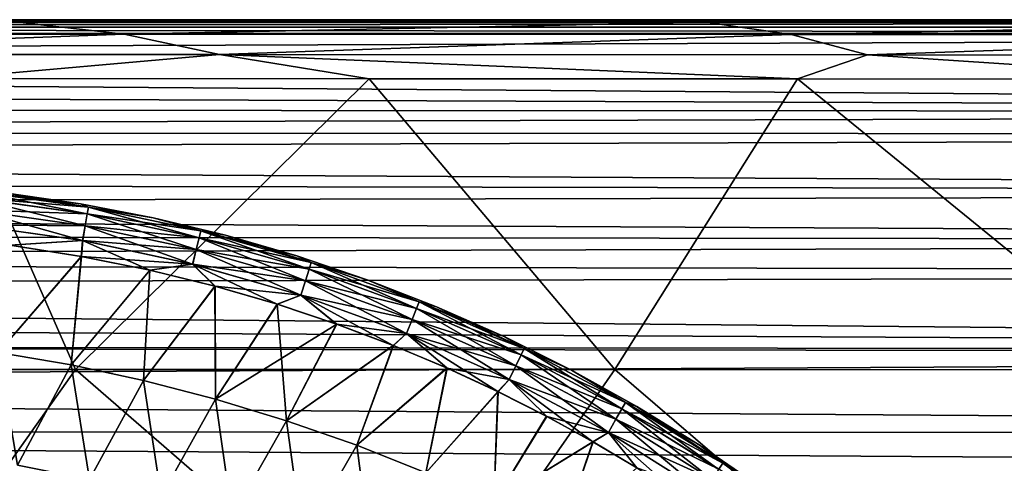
# Model space of a CAD drawing. Header units: metres. Extents: x -24 to 127, y -24 to 24.
# Tile 135 of 151: x 62.18 to 74.44, y 16.98 to 22.5. Entities that reach past the tile are written whole.
import ezdxf

# ---------------------------------------------------------------- set-up
doc = ezdxf.new("R2010")
doc.units = ezdxf.units.M
doc.layers.add('solid_12_381_051_XXX', color=7, linetype='CONTINUOUS')

msp = doc.modelspace()

# ---------------------------------------------------------------- linework, layer by layer
at = {"layer": 'solid_12_381_051_XXX'}
for points in [[(105, 22.465965, 108.97097), (15.556732, 22.465982, 108.970688), (15.556737, 22.494219, 109.097931)], [(105, 22.465965, 108.97097), (15.556738, 22.409264, 108.853249), (15.556732, 22.465982, 108.970688)], [(15.556733, 22.5, 109.235703), (54.938236, 22.5, 114.536972), (63.620693, 22.5, 114.535568)], [(15.556733, 22.5, 109.235703), (63.620693, 22.5, 114.535568), (72.16761, 22.5, 114.532829)], [(15.556733, 22.5, 109.235703), (72.16761, 22.5, 114.532829), (80.578972, 22.5, 114.528801)], [(15.556733, 22.5, 109.235703), (80.578972, 22.5, 114.528801), (88.854828, 22.5, 114.523346)], [(15.556733, 22.5, 109.235703), (88.854828, 22.5, 114.523346), (96.995171, 22.5, 114.516457)], [(15.556733, 22.5, 109.235703), (96.995171, 22.5, 114.516457), (105, 22.5, 114.508133)], [(105, 22.5, 109.235695), (15.556733, 22.5, 109.235703), (105, 22.5, 114.508133)], [(105, 22.494377, 109.098152), (15.556733, 22.5, 109.235703), (105, 22.5, 109.235695)], [(105, 22.494377, 109.098152), (15.556737, 22.494219, 109.097931), (15.556733, 22.5, 109.235703)], [(105, 22.465965, 108.97097), (15.556737, 22.494219, 109.097931), (105, 22.494377, 109.098152)], [(105, 22.408489, 108.85128), (15.556738, 22.409264, 108.853249), (105, 22.465965, 108.97097)], [(62.146866, 22.468222, 114.83979), (63.620693, 22.5, 114.535568), (54.938236, 22.5, 114.536972)], [(55.173088, 22.319572, 115.107819), (63.477947, 22.318846, 115.105965), (62.146866, 22.468222, 114.83979)], [(62.146866, 22.468222, 114.83979), (70.718071, 22.467913, 114.836739), (63.620693, 22.5, 114.535568)], [(63.477947, 22.318846, 115.105965), (70.718071, 22.467913, 114.836739), (62.146866, 22.468222, 114.83979)], [(63.477947, 22.318846, 115.105965), (71.782806, 22.317404, 115.103828), (70.718071, 22.467913, 114.836739)], [(70.718071, 22.467913, 114.836739), (72.16761, 22.5, 114.532829), (63.620693, 22.5, 114.535568)], [(70.718071, 22.467913, 114.836739), (79.288925, 22.467575, 114.83268), (72.16761, 22.5, 114.532829)], [(71.782806, 22.317404, 115.103828), (79.288925, 22.467575, 114.83268), (70.718071, 22.467913, 114.836739)], [(71.782806, 22.317404, 115.103828), (80.087822, 22.315664, 115.10038), (79.288925, 22.467575, 114.83268)], [(79.288925, 22.467575, 114.83268), (80.578972, 22.5, 114.528801), (72.16761, 22.5, 114.532829)], [(105, 22.328259, 108.740379), (15.556732, 22.328693, 108.741341), (15.556738, 22.409264, 108.853249)], [(105, 22.328259, 108.740379), (16.425501, 22.007988, 108.337013), (15.556732, 22.328693, 108.741341)], [(105, 22.408489, 108.85128), (105, 22.328259, 108.740379), (15.556738, 22.409264, 108.853249)], [(105, 22.328259, 108.740379), (104.999977, 21.348274, 107.530991), (16.425501, 22.007988, 108.337013)], [(56.600037, 22.067577, 115.279236), (63.477947, 22.318846, 115.105965), (55.173088, 22.319572, 115.107819)], [(56.600037, 22.067577, 115.279236), (64.666924, 22.065458, 115.276558), (63.477947, 22.318846, 115.105965)], [(64.666924, 22.065458, 115.276558), (71.782806, 22.317404, 115.103828), (63.477947, 22.318846, 115.105965)], [(64.666924, 22.065458, 115.276558), (72.734009, 22.062546, 115.274643), (71.782806, 22.317404, 115.103828)], [(72.734009, 22.062546, 115.274643), (80.087822, 22.315664, 115.10038), (71.782806, 22.317404, 115.103828)], [(72.734009, 22.062546, 115.274643), (80.801468, 22.059004, 115.270691), (80.087822, 22.315664, 115.10038)], [(104.999977, 21.348274, 107.530991), (17.27528, 21.676907, 107.928246), (16.425501, 22.007988, 108.337013)], [(56.600037, 22.067577, 115.279236), (61.276073, 21.767876, 115.336067), (64.666924, 22.065458, 115.276558)], [(64.666924, 22.065458, 115.276558), (61.276073, 21.767876, 115.336067), (66.530022, 21.765343, 115.332497)], [(64.666924, 22.065458, 115.276558), (66.530022, 21.765343, 115.332497), (71.863045, 21.76235, 115.330765)], [(64.666924, 22.065458, 115.276558), (71.863045, 21.76235, 115.330765), (72.734009, 22.062546, 115.274643)], [(72.734009, 22.062546, 115.274643), (71.863045, 21.76235, 115.330765), (77.330696, 21.759094, 115.327606)], [(72.734009, 22.062546, 115.274643), (77.330696, 21.759094, 115.327606), (80.801468, 22.059004, 115.270691)], [(56.157742, 18.146229, 115.657295), (62.871574, 18.146126, 115.641922), (61.276073, 21.767876, 115.336067)], [(62.871574, 18.146126, 115.641922), (66.530022, 21.765343, 115.332497), (61.276073, 21.767876, 115.336067)], [(62.871574, 18.146126, 115.641922), (69.590126, 18.145926, 115.621696), (66.530022, 21.765343, 115.332497)], [(69.590126, 18.145926, 115.621696), (71.863045, 21.76235, 115.330765), (66.530022, 21.765343, 115.332497)], [(69.590126, 18.145926, 115.621696), (76.315086, 18.145626, 115.600639), (71.863045, 21.76235, 115.330765)], [(76.315086, 18.145626, 115.600639), (77.330696, 21.759094, 115.327606), (71.863045, 21.76235, 115.330765)], [(104.999977, 21.348274, 107.530991), (17.963726, 21.394529, 107.586403), (17.27528, 21.676907, 107.928246)], [(104.999977, 21.348274, 107.530991), (18.642687, 21.105225, 107.242584), (17.963726, 21.394529, 107.586403)], [(104.999977, 21.071148, 107.202515), (18.642687, 21.105225, 107.242584), (104.999977, 21.348274, 107.530991)], [(104.999977, 21.071148, 107.202515), (19.312187, 20.809057, 106.8974), (18.642687, 21.105225, 107.242584)], [(104.999977, 21.071148, 107.202515), (104.999969, 20.346588, 106.372223), (19.312187, 20.809057, 106.8974)], [(104.999969, 20.346588, 106.372223), (19.972713, 20.506435, 106.551636), (19.312187, 20.809057, 106.8974)], [(104.999969, 20.346588, 106.372223), (20.665178, 20.175491, 106.182205), (19.972713, 20.506435, 106.551636)], [(63.018421, 20.082756, 144.820129), (61.616093, 20.367577, 144.62146), (61.607609, 20.281666, 144.820587)], [(61.607632, 20.282017, 142.35228), (61.616096, 20.367733, 142.551453), (63.033089, 20.168886, 142.551514)], [(61.616093, 20.367577, 144.62146), (63.033085, 20.16873, 144.621384), (62.022057, 20.343334, 144.446716)], [(63.018421, 20.082756, 144.820129), (63.033085, 20.16873, 144.621384), (61.616093, 20.367577, 144.62146)], [(61.616096, 20.367733, 142.551453), (62.022064, 20.343334, 142.725601), (62.933689, 20.209471, 142.72699)], [(63.033089, 20.168886, 142.551514), (61.616096, 20.367733, 142.551453), (62.933689, 20.209471, 142.72699)], [(104.999969, 19.741673, 105.710838), (20.665178, 20.175491, 106.182205), (104.999969, 20.346588, 106.372223)], [(61.607609, 20.281666, 144.820587), (61.592709, 20.135014, 144.987213), (62.99316, 19.936773, 144.986099)], [(61.592747, 20.135521, 142.185532), (61.607632, 20.282017, 142.35228), (63.018456, 20.083103, 142.352722)], [(63.018421, 20.082756, 144.820129), (61.607609, 20.281666, 144.820587), (62.99316, 19.936773, 144.986099)], [(63.018456, 20.083103, 142.352722), (61.607632, 20.282017, 142.35228), (63.033089, 20.168886, 142.551514)], [(63.033085, 20.16873, 144.621384), (62.93367, 20.209475, 144.445328), (62.022057, 20.343334, 144.446716)], [(62.022064, 20.343334, 142.725601), (62.022057, 20.343334, 144.446716), (62.93367, 20.209475, 144.445328)], [(62.933689, 20.209471, 142.72699), (62.022064, 20.343334, 142.725601), (62.93367, 20.209475, 144.445328)], [(104.999969, 19.741673, 105.710838), (21.34379, 19.839813, 105.816162), (20.665178, 20.175491, 106.182205)], [(61.592709, 20.135014, 144.987213), (61.573536, 19.948912, 145.097153), (62.960949, 19.751982, 145.0952)], [(62.993221, 19.937275, 142.18663), (61.573586, 19.949497, 142.075394), (61.592747, 20.135521, 142.185532)], [(62.99316, 19.936773, 144.986099), (61.592709, 20.135014, 144.987213), (62.960949, 19.751982, 145.0952)], [(62.993221, 19.937275, 142.18663), (61.592747, 20.135521, 142.185532), (63.018456, 20.083103, 142.352722)], [(63.033085, 20.16873, 144.621384), (63.839546, 20.034525, 144.443939), (62.93367, 20.209475, 144.445328)], [(62.933689, 20.209471, 142.72699), (62.93367, 20.209475, 144.445328), (63.839546, 20.034525, 144.443939)], [(63.839573, 20.034519, 142.728378), (62.933689, 20.209471, 142.72699), (63.839546, 20.034525, 144.443939)], [(63.033089, 20.168886, 142.551514), (62.933689, 20.209471, 142.72699), (63.839573, 20.034519, 142.728378)], [(64.411522, 19.786526, 144.819733), (63.033085, 20.16873, 144.621384), (63.018421, 20.082756, 144.820129)], [(63.018456, 20.083103, 142.352722), (63.033089, 20.168886, 142.551514), (64.43235, 19.872177, 142.551559)], [(63.033085, 20.16873, 144.621384), (64.43235, 19.872021, 144.621323), (63.839546, 20.034525, 144.443939)], [(64.411522, 19.786526, 144.819733), (64.43235, 19.872021, 144.621323), (63.033085, 20.16873, 144.621384)], [(64.43235, 19.872177, 142.551559), (63.033089, 20.168886, 142.551514), (63.839573, 20.034519, 142.728378)], [(63.018421, 20.082756, 144.820129), (62.99316, 19.936773, 144.986099), (64.375992, 19.642023, 144.985107)], [(62.993221, 19.937275, 142.18663), (63.018456, 20.083103, 142.352722), (64.411568, 19.786865, 142.353119)], [(64.411522, 19.786526, 144.819733), (63.018421, 20.082756, 144.820129), (64.375992, 19.642023, 144.985107)], [(64.411568, 19.786865, 142.353119), (63.018456, 20.083103, 142.352722), (64.43235, 19.872177, 142.551559)], [(64.43235, 19.872021, 144.621323), (64.737961, 19.818644, 144.442566), (63.839546, 20.034525, 144.443939)], [(63.839573, 20.034519, 142.728378), (63.839546, 20.034525, 144.443939), (64.737961, 19.818644, 144.442566)], [(64.737999, 19.818632, 142.729752), (63.839573, 20.034519, 142.728378), (64.737961, 19.818644, 144.442566)], [(64.43235, 19.872177, 142.551559), (63.839573, 20.034519, 142.728378), (64.737999, 19.818632, 142.729752)], [(62.960949, 19.751982, 145.0952), (61.573536, 19.948912, 145.097153), (62.054337, 19.693283, 145.142319)], [(61.573586, 19.949497, 142.075394), (62.961025, 19.752562, 142.077332), (62.056061, 19.693115, 142.030014)], [(62.993221, 19.937275, 142.18663), (62.961025, 19.752562, 142.077332), (61.573586, 19.949497, 142.075394)], [(62.99316, 19.936773, 144.986099), (62.960949, 19.751982, 145.0952), (64.330902, 19.459497, 145.093491)], [(64.376076, 19.642515, 142.187607), (62.961025, 19.752562, 142.077332), (62.993221, 19.937275, 142.18663)], [(64.375992, 19.642023, 144.985107), (62.99316, 19.936773, 144.986099), (64.330902, 19.459497, 145.093491)], [(64.376076, 19.642515, 142.187607), (62.993221, 19.937275, 142.18663), (64.411568, 19.786865, 142.353119)], [(65.780594, 19.394524, 144.819366), (64.43235, 19.872021, 144.621323), (64.411522, 19.786526, 144.819733)], [(64.411568, 19.786865, 142.353119), (64.43235, 19.872177, 142.551559), (65.807579, 19.479168, 142.551605)], [(64.43235, 19.872177, 142.551559), (64.737999, 19.818632, 142.729752), (65.626953, 19.562113, 142.731094)], [(65.807579, 19.479168, 142.551605), (64.43235, 19.872177, 142.551559), (65.626953, 19.562113, 142.731094)], [(64.43235, 19.872021, 144.621323), (65.807571, 19.479013, 144.621262), (64.737961, 19.818644, 144.442566)], [(65.780594, 19.394524, 144.819366), (65.807571, 19.479013, 144.621262), (64.43235, 19.872021, 144.621323)], [(104.999969, 19.741673, 105.710838), (22.008259, 19.499611, 105.454315), (21.34379, 19.839813, 105.816162)], [(62.960949, 19.751982, 145.0952), (62.054337, 19.693283, 145.142319), (62.94392, 19.555378, 145.140488)], [(62.961025, 19.752562, 142.077332), (62.946293, 19.554974, 142.03183), (62.056061, 19.693115, 142.030014)], [(62.960949, 19.751982, 145.0952), (62.94392, 19.555378, 145.140488), (63.79631, 19.384489, 145.138855)], [(62.961025, 19.752562, 142.077332), (64.331009, 19.46007, 142.079056), (62.946293, 19.554974, 142.03183)], [(64.330902, 19.459497, 145.093491), (62.960949, 19.751982, 145.0952), (63.79631, 19.384489, 145.138855)], [(64.376076, 19.642515, 142.187607), (64.331009, 19.46007, 142.079056), (62.961025, 19.752562, 142.077332)], [(64.411522, 19.786526, 144.819733), (64.375992, 19.642023, 144.985107), (65.734901, 19.252298, 144.984238)], [(64.376076, 19.642515, 142.187607), (64.411568, 19.786865, 142.353119), (65.780663, 19.394857, 142.35347)], [(65.780594, 19.394524, 144.819366), (64.411522, 19.786526, 144.819733), (65.734901, 19.252298, 144.984238)], [(65.780663, 19.394857, 142.35347), (64.411568, 19.786865, 142.353119), (65.807579, 19.479168, 142.551605)], [(65.807571, 19.479013, 144.621262), (65.6269, 19.562128, 144.441223), (64.737961, 19.818644, 144.442566)], [(64.737999, 19.818632, 142.729752), (64.737961, 19.818644, 144.442566), (65.6269, 19.562128, 144.441223)], [(65.626953, 19.562113, 142.731094), (64.737999, 19.818632, 142.729752), (65.6269, 19.562128, 144.441223)], [(104.999969, 19.741673, 105.710838), (104.999954, 19.346485, 105.294441), (22.008259, 19.499611, 105.454315)], [(61.910473, 18.360987, 145.251129), (62.94392, 19.555378, 145.140488), (62.054337, 19.693283, 145.142319)], [(62.056061, 19.693115, 142.030014), (62.946293, 19.554974, 142.03183), (61.910519, 18.360966, 141.921188)], [(64.375992, 19.642023, 144.985107), (64.330902, 19.459497, 145.093491), (65.677094, 19.07299, 145.091949)], [(65.735016, 19.252781, 142.188477), (64.331009, 19.46007, 142.079056), (64.376076, 19.642515, 142.187607)], [(65.734901, 19.252298, 144.984238), (64.375992, 19.642023, 144.985107), (65.677094, 19.07299, 145.091949)], [(65.735016, 19.252781, 142.188477), (64.376076, 19.642515, 142.187607), (65.780663, 19.394857, 142.35347)], [(104.999954, 19.346485, 105.294441), (22.65823, 19.155737, 105.097893), (22.008259, 19.499611, 105.454315)], [(61.910473, 18.360987, 145.251129), (62.818192, 18.203976, 145.246475), (62.94392, 19.555378, 145.140488)], [(62.946293, 19.554974, 142.03183), (62.818241, 18.203953, 141.925827), (61.910519, 18.360966, 141.921188)], [(62.818192, 18.203976, 145.246475), (63.79631, 19.384489, 145.138855), (62.94392, 19.555378, 145.140488)], [(62.946293, 19.554974, 142.03183), (63.799221, 19.383829, 142.033463), (62.818241, 18.203953, 141.925827)], [(64.331009, 19.46007, 142.079056), (63.799221, 19.383829, 142.033463), (62.946293, 19.554974, 142.03183)], [(65.807571, 19.479013, 144.621262), (66.504265, 19.265438, 144.43988), (65.6269, 19.562128, 144.441223)], [(65.626953, 19.562113, 142.731094), (65.6269, 19.562128, 144.441223), (66.504265, 19.265438, 144.43988)], [(66.504333, 19.265413, 142.732437), (65.626953, 19.562113, 142.731094), (66.504265, 19.265438, 144.43988)], [(65.807579, 19.479168, 142.551605), (65.626953, 19.562113, 142.731094), (66.504333, 19.265413, 142.732437)], [(62.818192, 18.203976, 145.246475), (63.720467, 18.009609, 145.241638), (63.79631, 19.384489, 145.138855)], [(63.799221, 19.383829, 142.033463), (63.720516, 18.009583, 141.930679), (62.818241, 18.203953, 141.925827)], [(63.720467, 18.009609, 145.241638), (64.60907, 19.184837, 145.137421), (63.79631, 19.384489, 145.138855)], [(63.799221, 19.383829, 142.033463), (64.612404, 19.183929, 142.034897), (63.720516, 18.009583, 141.930679)], [(64.330902, 19.459497, 145.093491), (63.79631, 19.384489, 145.138855), (64.60907, 19.184837, 145.137421)], [(64.331009, 19.46007, 142.079056), (64.612404, 19.183929, 142.034897), (63.799221, 19.383829, 142.033463)], [(64.330902, 19.459497, 145.093491), (64.60907, 19.184837, 145.137421), (65.383797, 18.960186, 145.136154)], [(65.677094, 19.07299, 145.091949), (64.330902, 19.459497, 145.093491), (65.383797, 18.960186, 145.136154)], [(64.331009, 19.46007, 142.079056), (65.677238, 19.073553, 142.080582), (64.612404, 19.183929, 142.034897)], [(65.735016, 19.252781, 142.188477), (65.677238, 19.073553, 142.080582), (64.331009, 19.46007, 142.079056)], [(65.780594, 19.394524, 144.819366), (65.734901, 19.252298, 144.984238), (67.063385, 18.76899, 144.983444)], [(65.735016, 19.252781, 142.188477), (65.780663, 19.394857, 142.35347), (67.119225, 18.908459, 142.353775)], [(67.119133, 18.908138, 144.819046), (65.807571, 19.479013, 144.621262), (65.780594, 19.394524, 144.819366)], [(67.119133, 18.908138, 144.819046), (65.780594, 19.394524, 144.819366), (67.063385, 18.76899, 144.983444)], [(65.780663, 19.394857, 142.35347), (65.807579, 19.479168, 142.551605), (67.152237, 18.99124, 142.551636)], [(67.119225, 18.908459, 142.353775), (65.780663, 19.394857, 142.35347), (67.152237, 18.99124, 142.551636)], [(65.807571, 19.479013, 144.621262), (67.152214, 18.991093, 144.621216), (66.504265, 19.265438, 144.43988)], [(67.119133, 18.908138, 144.819046), (67.152214, 18.991093, 144.621216), (65.807571, 19.479013, 144.621262)], [(67.152237, 18.99124, 142.551636), (65.807579, 19.479168, 142.551605), (66.504333, 19.265413, 142.732437)], [(104.999947, 18.384089, 104.332176), (22.65823, 19.155737, 105.097893), (104.999954, 19.346485, 105.294441)], [(65.734901, 19.252298, 144.984238), (65.677094, 19.07299, 145.091949), (66.993042, 18.593859, 145.090576)], [(67.06353, 18.769457, 142.189255), (65.677238, 19.073553, 142.080582), (65.735016, 19.252781, 142.188477)], [(67.063385, 18.76899, 144.983444), (65.734901, 19.252298, 144.984238), (66.993042, 18.593859, 145.090576)], [(67.06353, 18.769457, 142.189255), (65.735016, 19.252781, 142.188477), (67.119225, 18.908459, 142.353775)], [(67.152214, 18.991093, 144.621216), (67.368027, 18.929132, 144.438583), (66.504265, 19.265438, 144.43988)], [(66.504333, 19.265413, 142.732437), (66.504265, 19.265438, 144.43988), (67.368027, 18.929132, 144.438583)], [(67.368103, 18.929098, 142.733734), (66.504333, 19.265413, 142.732437), (67.368027, 18.929132, 144.438583)], [(67.152237, 18.99124, 142.551636), (66.504333, 19.265413, 142.732437), (67.368103, 18.929098, 142.733734)], [(104.999947, 18.384089, 104.332176), (23.294058, 18.808201, 104.7472), (22.65823, 19.155737, 105.097893)], [(63.720467, 18.009609, 145.241638), (64.615341, 17.778152, 145.236618), (64.60907, 19.184837, 145.137421)], [(64.612404, 19.183929, 142.034897), (64.615395, 17.778124, 141.935699), (63.720516, 18.009583, 141.930679)], [(64.615341, 17.778152, 145.236618), (65.383797, 18.960186, 145.136154), (64.60907, 19.184837, 145.137421)], [(64.612404, 19.183929, 142.034897), (65.387444, 18.95904, 142.036179), (64.615395, 17.778124, 141.935699)], [(65.677238, 19.073553, 142.080582), (65.387444, 18.95904, 142.036179), (64.612404, 19.183929, 142.034897)], [(65.677094, 19.07299, 145.091949), (65.383797, 18.960186, 145.136154), (66.123238, 18.713634, 145.134995)], [(65.677238, 19.073553, 142.080582), (66.127098, 18.712257, 142.037338), (65.387444, 18.95904, 142.036179)], [(65.677094, 19.07299, 145.091949), (66.123238, 18.713634, 145.134995), (66.828163, 18.448252, 145.133911)], [(66.993042, 18.593859, 145.090576), (65.677094, 19.07299, 145.091949), (66.828163, 18.448252, 145.133911)], [(65.677238, 19.073553, 142.080582), (66.993217, 18.594404, 142.081955), (66.127098, 18.712257, 142.037338)], [(67.06353, 18.769457, 142.189255), (66.993217, 18.594404, 142.081955), (65.677238, 19.073553, 142.080582)], [(64.615341, 17.778152, 145.236618), (65.500877, 17.509874, 145.231415), (65.383797, 18.960186, 145.136154)], [(65.387444, 18.95904, 142.036179), (66.127098, 18.712257, 142.037338), (64.615395, 17.778124, 141.935699)], [(65.500877, 17.509874, 145.231415), (66.123238, 18.713634, 145.134995), (65.383797, 18.960186, 145.136154)], [(67.119133, 18.908138, 144.819046), (67.063385, 18.76899, 144.983444), (68.354645, 18.19372, 144.982742)], [(67.06353, 18.769457, 142.189255), (67.119225, 18.908459, 142.353775), (68.420395, 18.329311, 142.354065)], [(68.420288, 18.328997, 144.818756), (67.152214, 18.991093, 144.621216), (67.119133, 18.908138, 144.819046)], [(68.420288, 18.328997, 144.818756), (67.119133, 18.908138, 144.819046), (68.354645, 18.19372, 144.982742)], [(67.119225, 18.908459, 142.353775), (67.152237, 18.99124, 142.551636), (68.459427, 18.410046, 142.551666)], [(68.420395, 18.329311, 142.354065), (67.119225, 18.908459, 142.353775), (68.459427, 18.410046, 142.551666)], [(67.152214, 18.991093, 144.621216), (68.459396, 18.409895, 144.62117), (67.368027, 18.929132, 144.438583)], [(68.420288, 18.328997, 144.818756), (68.459396, 18.409895, 144.62117), (67.152214, 18.991093, 144.621216)], [(67.152237, 18.99124, 142.551636), (67.368103, 18.929098, 142.733734), (68.216698, 18.553656, 142.735001)], [(68.459427, 18.410046, 142.551666), (67.152237, 18.99124, 142.551636), (68.216698, 18.553656, 142.735001)], [(68.459396, 18.409895, 144.62117), (68.216599, 18.553701, 144.437317), (67.368027, 18.929132, 144.438583)], [(67.368103, 18.929098, 142.733734), (67.368027, 18.929132, 144.438583), (68.216599, 18.553701, 144.437317)], [(68.216698, 18.553656, 142.735001), (67.368103, 18.929098, 142.733734), (68.216599, 18.553701, 144.437317)], [(104.999947, 18.384089, 104.332176), (23.916826, 18.456198, 104.401733), (23.294058, 18.808201, 104.7472)], [(67.063385, 18.76899, 144.983444), (66.993042, 18.593859, 145.090576), (68.271988, 18.023716, 145.08934)], [(68.35482, 18.194178, 142.189957), (66.993217, 18.594404, 142.081955), (67.06353, 18.769457, 142.189255)], [(68.354645, 18.19372, 144.982742), (67.063385, 18.76899, 144.983444), (68.271988, 18.023716, 145.08934)], [(68.35482, 18.194178, 142.189957), (67.06353, 18.769457, 142.189255), (68.420395, 18.329311, 142.354065)], [(66.127098, 18.712257, 142.037338), (65.500931, 17.509842, 141.940903), (64.615395, 17.778124, 141.935699)], [(65.500877, 17.509874, 145.231415), (66.828163, 18.448252, 145.133911), (66.123238, 18.713634, 145.134995)], [(66.127098, 18.712257, 142.037338), (66.832161, 18.446659, 142.038406), (65.500931, 17.509842, 141.940903)], [(66.993217, 18.594404, 142.081955), (66.832161, 18.446659, 142.038406), (66.127098, 18.712257, 142.037338)], [(66.993042, 18.593859, 145.090576), (66.828163, 18.448252, 145.133911), (67.496162, 18.167671, 145.13295)], [(66.993217, 18.594404, 142.081955), (67.500183, 18.165897, 142.039368), (66.832161, 18.446659, 142.038406)], [(66.993042, 18.593859, 145.090576), (67.496162, 18.167671, 145.13295), (68.131081, 17.873459, 145.13208)], [(68.271988, 18.023716, 145.08934), (66.993042, 18.593859, 145.090576), (68.131081, 17.873459, 145.13208)], [(66.993217, 18.594404, 142.081955), (68.272202, 18.024252, 142.083191), (67.500183, 18.165897, 142.039368)], [(68.35482, 18.194178, 142.189957), (68.272202, 18.024252, 142.083191), (66.993217, 18.594404, 142.081955)], [(68.459396, 18.409895, 144.62117), (69.048042, 18.139872, 144.436066), (68.216599, 18.553701, 144.437317)], [(68.216698, 18.553656, 142.735001), (68.216599, 18.553701, 144.437317), (69.048042, 18.139872, 144.436066)], [(69.048157, 18.139811, 142.736252), (68.216698, 18.553656, 142.735001), (69.048042, 18.139872, 144.436066)], [(68.459427, 18.410046, 142.551666), (68.216698, 18.553656, 142.735001), (69.048157, 18.139811, 142.736252)], [(104.999954, 18.343557, 104.293259), (24.82703, 17.91997, 103.894302), (23.916826, 18.456198, 104.401733)], [(104.999947, 18.384089, 104.332176), (104.999954, 18.343557, 104.293259), (23.916826, 18.456198, 104.401733)], [(65.500877, 17.509874, 145.231415), (66.375122, 17.205044, 145.226044), (66.828163, 18.448252, 145.133911)], [(66.832161, 18.446659, 142.038406), (66.375168, 17.205009, 141.946274), (65.500931, 17.509842, 141.940903)], [(66.375122, 17.205044, 145.226044), (67.496162, 18.167671, 145.13295), (66.828163, 18.448252, 145.133911)], [(66.832161, 18.446659, 142.038406), (67.500183, 18.165897, 142.039368), (66.375168, 17.205009, 141.946274)], [(69.677383, 17.66016, 144.818481), (68.459396, 18.409895, 144.62117), (68.420288, 18.328997, 144.818756)], [(68.420395, 18.329311, 142.354065), (68.459427, 18.410046, 142.551666), (69.722366, 17.738682, 142.551697)], [(68.459396, 18.409895, 144.62117), (69.722328, 17.738539, 144.621124), (69.048042, 18.139872, 144.436066)], [(69.677383, 17.66016, 144.818481), (69.722328, 17.738539, 144.621124), (68.459396, 18.409895, 144.62117)], [(69.722366, 17.738682, 142.551697), (68.459427, 18.410046, 142.551666), (69.048157, 18.139811, 142.736252)], [(104.999954, 18.343557, 104.293259), (105.000053, 17.360939, 103.389366), (24.82703, 17.91997, 103.894302)], [(62.148445, 16.956038, 145.346558), (62.818192, 18.203976, 145.246475), (61.910473, 18.360987, 145.251129)], [(61.910519, 18.360966, 141.921188), (62.818241, 18.203953, 141.925827), (62.148479, 16.956017, 141.82576)], [(68.420288, 18.328997, 144.818756), (68.354645, 18.19372, 144.982742), (69.602211, 17.529463, 144.982101)], [(68.35482, 18.194178, 142.189957), (68.420395, 18.329311, 142.354065), (69.677505, 17.66046, 142.354324)], [(69.677383, 17.66016, 144.818481), (68.420288, 18.328997, 144.818756), (69.602211, 17.529463, 144.982101)], [(69.677505, 17.66046, 142.354324), (68.420395, 18.329311, 142.354065), (69.722366, 17.738682, 142.551697)], [(62.148445, 16.956038, 145.346558), (63.046524, 16.778486, 145.338776), (62.818192, 18.203976, 145.246475)], [(62.818241, 18.203953, 141.925827), (63.046558, 16.778465, 141.833542), (62.148479, 16.956017, 141.82576)], [(63.046524, 16.778486, 145.338776), (63.720467, 18.009609, 145.241638), (62.818192, 18.203976, 145.246475)], [(62.818241, 18.203953, 141.925827), (63.720516, 18.009583, 141.930679), (63.046558, 16.778465, 141.833542)], [(66.375122, 17.205044, 145.226044), (67.236122, 16.863945, 145.22052), (67.496162, 18.167671, 145.13295)], [(67.500183, 18.165897, 142.039368), (67.236176, 16.863907, 141.951797), (66.375168, 17.205009, 141.946274)], [(67.236122, 16.863945, 145.22052), (68.131081, 17.873459, 145.13208), (67.496162, 18.167671, 145.13295)], [(67.500183, 18.165897, 142.039368), (68.135056, 17.871532, 142.040237), (67.236176, 16.863907, 141.951797)], [(68.272202, 18.024252, 142.083191), (68.135056, 17.871532, 142.040237), (67.500183, 18.165897, 142.039368)], [(68.354645, 18.19372, 144.982742), (68.271988, 18.023716, 145.08934), (69.507713, 17.365429, 145.088226)], [(69.602417, 17.5299, 142.190598), (68.272202, 18.024252, 142.083191), (68.35482, 18.194178, 142.189957)], [(69.602211, 17.529463, 144.982101), (68.354645, 18.19372, 144.982742), (69.507713, 17.365429, 145.088226)], [(69.602417, 17.5299, 142.190598), (68.35482, 18.194178, 142.189957), (69.677505, 17.66046, 142.354324)], [(60.296593, 14.518552, 115.949799), (62.871574, 18.146126, 115.641922), (56.157742, 18.146229, 115.657295)], [(60.296593, 14.518552, 115.949799), (67.054825, 14.518421, 115.915138), (62.871574, 18.146126, 115.641922)], [(67.054825, 14.518421, 115.915138), (69.590126, 18.145926, 115.621696), (62.871574, 18.146126, 115.641922)], [(67.054825, 14.518421, 115.915138), (73.812912, 14.518212, 115.879425), (69.590126, 18.145926, 115.621696)], [(69.722328, 17.738539, 144.621124), (69.860359, 17.688532, 144.43486), (69.048042, 18.139872, 144.436066)], [(69.048157, 18.139811, 142.736252), (69.048042, 18.139872, 144.436066), (69.860359, 17.688532, 144.43486)], [(69.860481, 17.688456, 142.737457), (69.048157, 18.139811, 142.736252), (69.860359, 17.688532, 144.43486)], [(69.722366, 17.738682, 142.551697), (69.048157, 18.139811, 142.736252), (69.860481, 17.688456, 142.737457)], [(73.812912, 14.518212, 115.879425), (76.315086, 18.145626, 115.600639), (69.590126, 18.145926, 115.621696)], [(73.812912, 14.518212, 115.879425), (80.571472, 14.517926, 115.838676), (76.315086, 18.145626, 115.600639)], [(105.000053, 17.360939, 103.389366), (25.708118, 17.37525, 103.402618), (24.82703, 17.91997, 103.894302)], [(63.046524, 16.778486, 145.338776), (63.939281, 16.566353, 145.330704), (63.720467, 18.009609, 145.241638)], [(63.720516, 18.009583, 141.930679), (63.939316, 16.56633, 141.841614), (63.046558, 16.778465, 141.833542)], [(63.939281, 16.566353, 145.330704), (64.615341, 17.778152, 145.236618), (63.720467, 18.009609, 145.241638)], [(63.720516, 18.009583, 141.930679), (64.615395, 17.778124, 141.935699), (63.939316, 16.56633, 141.841614)], [(68.271988, 18.023716, 145.08934), (68.131081, 17.873459, 145.13208), (68.73716, 17.566593, 145.131271)], [(68.272202, 18.024252, 142.083191), (68.741066, 17.564533, 142.041061), (68.135056, 17.871532, 142.040237)], [(68.271988, 18.023716, 145.08934), (68.73716, 17.566593, 145.131271), (69.313721, 17.249889, 145.130524)], [(69.507713, 17.365429, 145.088226), (68.271988, 18.023716, 145.08934), (69.313721, 17.249889, 145.130524)], [(68.272202, 18.024252, 142.083191), (69.507965, 17.365944, 142.084305), (68.741066, 17.564533, 142.041061)], [(69.602417, 17.5299, 142.190598), (69.507965, 17.365944, 142.084305), (68.272202, 18.024252, 142.083191)], [(67.236122, 16.863945, 145.22052), (68.082047, 16.48724, 145.214844), (68.131081, 17.873459, 145.13208)], [(68.135056, 17.871532, 142.040237), (68.082108, 16.487198, 141.957474), (67.236176, 16.863907, 141.951797)], [(68.082047, 16.48724, 145.214844), (68.73716, 17.566593, 145.131271), (68.131081, 17.873459, 145.13208)], [(68.135056, 17.871532, 142.040237), (68.741066, 17.564533, 142.041061), (68.082108, 16.487198, 141.957474)], [(63.939281, 16.566353, 145.330704), (64.82476, 16.319805, 145.322357), (64.615341, 17.778152, 145.236618)], [(64.615395, 17.778124, 141.935699), (64.824791, 16.31978, 141.84996), (63.939316, 16.56633, 141.841614)], [(64.82476, 16.319805, 145.322357), (65.500877, 17.509874, 145.231415), (64.615341, 17.778152, 145.236618)], [(64.615395, 17.778124, 141.935699), (65.500931, 17.509842, 141.940903), (64.824791, 16.31978, 141.84996)], [(69.677383, 17.66016, 144.818481), (69.602211, 17.529463, 144.982101), (70.800354, 16.780073, 144.981522)], [(69.602417, 17.5299, 142.190598), (69.677505, 17.66046, 142.354324), (70.884781, 16.905815, 142.354553)], [(70.884644, 16.905529, 144.818237), (69.722328, 17.738539, 144.621124), (69.677383, 17.66016, 144.818481)], [(70.884644, 16.905529, 144.818237), (69.677383, 17.66016, 144.818481), (70.800354, 16.780073, 144.981522)], [(69.677505, 17.66046, 142.354324), (69.722366, 17.738682, 142.551697), (70.935234, 16.981087, 142.551727)], [(70.884781, 16.905815, 142.354553), (69.677505, 17.66046, 142.354324), (70.935234, 16.981087, 142.551727)], [(69.722328, 17.738539, 144.621124), (70.935188, 16.980947, 144.621078), (69.860359, 17.688532, 144.43486)], [(70.884644, 16.905529, 144.818237), (70.935188, 16.980947, 144.621078), (69.722328, 17.738539, 144.621124)], [(69.722366, 17.738682, 142.551697), (69.860481, 17.688456, 142.737457), (70.651871, 17.20052, 142.738632)], [(70.935234, 16.981087, 142.551727), (69.722366, 17.738682, 142.551697), (70.651871, 17.20052, 142.738632)], [(70.935188, 16.980947, 144.621078), (70.651733, 17.200611, 144.433685), (69.860359, 17.688532, 144.43486)], [(69.860481, 17.688456, 142.737457), (69.860359, 17.688532, 144.43486), (70.651733, 17.200611, 144.433685)], [(70.651871, 17.20052, 142.738632), (69.860481, 17.688456, 142.737457), (70.651733, 17.200611, 144.433685)], [(68.082047, 16.48724, 145.214844), (69.313721, 17.249889, 145.130524), (68.73716, 17.566593, 145.131271)], [(68.741066, 17.564533, 142.041061), (69.31752, 17.247719, 142.041809), (68.082108, 16.487198, 141.957474)], [(69.507965, 17.365944, 142.084305), (69.31752, 17.247719, 142.041809), (68.741066, 17.564533, 142.041061)], [(64.82476, 16.319805, 145.322357), (65.701004, 16.039015, 145.313736), (65.500877, 17.509874, 145.231415)], [(65.500931, 17.509842, 141.940903), (65.701035, 16.03899, 141.858582), (64.824791, 16.31978, 141.84996)], [(65.701004, 16.039015, 145.313736), (66.375122, 17.205044, 145.226044), (65.500877, 17.509874, 145.231415)], [(65.500931, 17.509842, 141.940903), (66.375168, 17.205009, 141.946274), (65.701035, 16.03899, 141.858582)], [(69.602211, 17.529463, 144.982101), (69.507713, 17.365429, 145.088226), (70.69455, 16.622808, 145.087234)], [(70.800583, 16.780491, 142.191162), (69.507965, 17.365944, 142.084305), (69.602417, 17.5299, 142.190598)], [(70.800354, 16.780073, 144.981522), (69.602211, 17.529463, 144.982101), (70.69455, 16.622808, 145.087234)], [(70.800583, 16.780491, 142.191162), (69.602417, 17.5299, 142.190598), (70.884781, 16.905815, 142.354553)], [(105.000122, 16.856768, 102.954674), (26.59236, 16.799372, 102.906403), (25.708118, 17.37525, 103.402618)], [(105.000122, 16.856768, 102.954674), (25.708118, 17.37525, 103.402618), (105.000053, 17.360939, 103.389366)], [(69.507713, 17.365429, 145.088226), (69.313721, 17.249889, 145.130524), (69.860573, 16.925861, 145.129837)], [(69.507965, 17.365944, 142.084305), (69.864235, 16.923613, 142.04248), (69.31752, 17.247719, 142.041809)], [(69.507713, 17.365429, 145.088226), (69.860573, 16.925861, 145.129837), (70.381393, 16.594732, 145.129196)], [(70.69455, 16.622808, 145.087234), (69.507713, 17.365429, 145.088226), (70.381393, 16.594732, 145.129196)], [(69.507965, 17.365944, 142.084305), (70.694832, 16.623302, 142.085297), (69.864235, 16.923613, 142.04248)], [(70.800583, 16.780491, 142.191162), (70.694832, 16.623302, 142.085297), (69.507965, 17.365944, 142.084305)], [(65.701004, 16.039015, 145.313736), (66.56604, 15.724172, 145.304871), (66.375122, 17.205044, 145.226044)], [(66.375168, 17.205009, 141.946274), (66.566071, 15.724145, 141.867447), (65.701035, 16.03899, 141.858582)], [(66.56604, 15.724172, 145.304871), (67.236122, 16.863945, 145.22052), (66.375122, 17.205044, 145.226044)], [(66.375168, 17.205009, 141.946274), (67.236176, 16.863907, 141.951797), (66.566071, 15.724145, 141.867447)], [(68.082047, 16.48724, 145.214844), (68.911148, 16.075951, 145.209045), (69.313721, 17.249889, 145.130524)], [(69.31752, 17.247719, 142.041809), (68.911201, 16.075907, 141.963257), (68.082108, 16.487198, 141.957474)], [(68.911148, 16.075951, 145.209045), (69.860573, 16.925861, 145.129837), (69.313721, 17.249889, 145.130524)], [(69.31752, 17.247719, 142.041809), (69.864235, 16.923613, 142.04248), (68.911201, 16.075907, 141.963257)], [(70.935188, 16.980947, 144.621078), (71.4207, 16.676935, 144.432556), (70.651733, 17.200611, 144.433685)], [(70.651871, 17.20052, 142.738632), (70.651733, 17.200611, 144.433685), (71.4207, 16.676935, 144.432556)], [(71.420853, 16.676826, 142.739761), (70.651871, 17.20052, 142.738632), (71.4207, 16.676935, 144.432556)], [(70.935234, 16.981087, 142.551727), (70.651871, 17.20052, 142.738632), (71.420853, 16.676826, 142.739761)], [(70.884781, 16.905815, 142.354553), (70.935234, 16.981087, 142.551727), (72.09259, 16.14123, 142.551758)], [(72.09259, 16.14123, 142.551758), (70.935234, 16.981087, 142.551727), (71.420853, 16.676826, 142.739761)]]:
    msp.add_3dface(points, dxfattribs=at)

doc.saveas('drawing.dxf')
